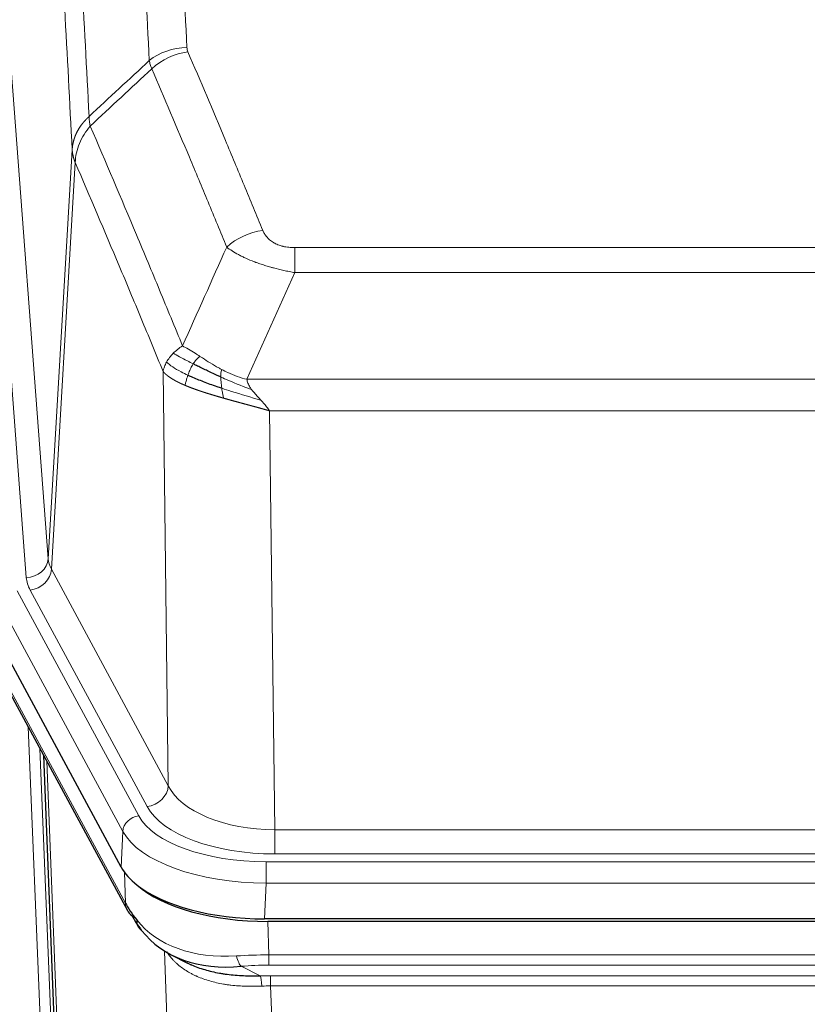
# Model space of a CAD drawing. Header units: inches. Extents: x 0 to 23760, y -13 to 16800.
# Tile 219 of 256: x 17024 to 17168, y 14015 to 14195. Entities that reach past the tile are written whole.
import ezdxf

# ---------------------------------------------------------------- set-up
doc = ezdxf.new("R2010")
doc.units = ezdxf.units.IN
doc.layers.add('1', color=7, linetype='Continuous', true_color=0xffffff)

msp = doc.modelspace()

# ---------------------------------------------------------------- linework, layer by layer
at = {"layer": '1', "color": 110, "linetype": 'Continuous', "lineweight": 13}
for p, q in [((17016.359, 14269.016), (17029.426, 14096.243)), ((17012.367, 14265.59), (17025.434, 14092.817)), ((17029.426, 14096.243), (17033.802, 14170.92)), ((17034.359, 14168.586), (17030.007, 14094.334)), ((17074.452, 14153.039), (17279.794, 14153.039)), ((17074.452, 14148.475), (17074.452, 14153.039)), ((17279.794, 14148.475), (17074.452, 14148.475)), ((17051.359, 14054.791), (17050.401, 14130.442)), ((17065.72, 14128.996), (17288.526, 14128.996)), ((17069.833, 14123.252), (17070.802, 14046.756)), ((17284.413, 14123.252), (17069.833, 14123.252)), ((17030.007, 14094.334), (17051.359, 14054.791)), ((17023.784, 14090.373), (17045.958, 14049.308)), ((17047.483, 14050.982), (17026.131, 14090.526)), ((17043.051, 14046.451), (17020.877, 14087.517)), ((17021.773, 14073.64), (17043.52, 14033.364)), ((17028.813, 13991.483), (17025.79, 14065.534)), ((17027.917, 14061.594), (17030.81, 13990.717)), ((17029.157, 14059.299), (17032.624, 13972.089)), ((17042.758, 14039.93), (17043.051, 14046.451)), ((17070.802, 14042.342), (17070.802, 14046.756)), ((17070.802, 14046.756), (17283.445, 14046.756)), ((17283.445, 14042.342), (17070.802, 14042.342)), ((17069.213, 14040.918), (17285.033, 14040.918)), ((17069.213, 14037.013), (17069.213, 14040.918)), ((17043.52, 14033.364), (17043.344, 14039)), ((17069.213, 14037.013), (17068.92, 14030.492)), ((17285.033, 14037.013), (17069.213, 14037.013)), ((17069.512, 14030.01), (17069.702, 14023.919)), ((17054.11, 13930.474), (17050.674, 14024.614)), ((17069.702, 14022.054), (17069.702, 14023.919)), ((17069.702, 14023.919), (17284.544, 14023.919)), ((17284.544, 14022.054), (17069.702, 14022.054)), ((17064.678, 14021.825), (17068.132, 14020.08)), ((17070.044, 14020.111), (17284.202, 14020.111)), ((17070.044, 14018.246), (17070.044, 14020.111)), ((17070.044, 14018.246), (17073.518, 13923.07)), ((17284.202, 14018.246), (17070.044, 14018.246))]:
    msp.add_line(p, q, dxfattribs=at)
at = {"layer": '1', "color": 2, "linetype": 'Continuous', "lineweight": 25}
for p, q in [((17042.758, 14039.93), (17020.503, 14081.144)), ((17022.132, 14072.31), (17043.879, 14032.034)), ((17032.039, 13974.099), (17028.611, 14060.31)), ((17285.326, 14030.492), (17068.92, 14030.492)), ((17284.735, 14030.01), (17069.512, 14030.01)), ((17052.021, 14023.858), (17054.764, 14022.472))]:
    msp.add_line(p, q, dxfattribs=at)
at = {"layer": '1', "color": 110, "linetype": 'Continuous', "lineweight": 13}
for centre, major_axis, ratio, start_param, end_param in [((17054.756, 14181.291), (-9.987, -0.512), 0.8285973, 4.6699673, 5.4273767), ((17054.944, 14180.499), (-9.188, -3.948), 0.8056434, 4.3791539, 5.1247913), ((17068.605, 14148.037), (-9.245, -3.812), 0.7933159, 4.3962573, 5.1392153), ((17025.434, 14096.365), (3.989, 0.302), 0.8864705, 4.6454478, 6.1638843), ((17049.452, 14096.755), (20.038, 0.241), 0.4621297, 3.1708089, 3.3799603), ((17026.131, 14094.074), (3.52, 1.9), 0.8606628, 4.2773553, 5.7957917), ((17049.452, 14093.207), (24.033, 0.005), 0.4611335, 3.1763491, 3.3855005), ((17047.483, 14054.531), (3.52, 1.9), 0.8606628, 4.2773553, 5.7957917), ((17070.722, 14057.363), (-20.002, 0.126), 0.5302672, 0.2567917, 1.5781041), ((17070.722, 14053.815), (-24.002, 0.049), 0.477994, 0.2537759, 1.5750883), ((17045.958, 14046.647), (2.64, 1.425), 0.8606628, 1.1357626, 2.6541991), ((17069.264, 14052.015), (24.02, 0.03), 0.4619935, 3.3853572, 4.7096668), ((17069.264, 14049.354), (-27.018, 0.111), 0.4567867, 0.246464, 1.5707737), ((17047.399, 14033.935), (3.52, 1.9), 0.8606628, 2.7414655, 3.1415888), ((17069.449, 14045.302), (25.329, 12.681), 0.6929209, 3.2824386, 4.1662755), ((17070.352, 14016.485), (-27.015, 0.091), 0.2751837, 4.7373543, 4.9581852), ((17064.678, 14025.66), (-0.368, 3.983), 0.2964475, 2.0527062, 2.8396422), ((17070.352, 14012.65), (-23.017, 0.318), 0.4083138, 4.7462544, 4.9670852), ((17070.834, 14010.299), (-24.025, 0.387), 0.4081205, 4.7518285, 4.8316761), ((17068.132, 14016.245), (0.131, -3.998), 0.1099517, 2.0830946, 2.8518059), ((17070.834, 14006.463), (-20.023, 0.877), 0.5868265, 4.777515, 4.8573626)]:
    msp.add_ellipse(centre, major_axis=major_axis, ratio=ratio, start_param=start_param, end_param=end_param, dxfattribs=at)
at = {"layer": '1', "color": 2, "linetype": 'Continuous', "lineweight": 25}
for centre, major_axis, ratio, start_param, end_param in [((17068.978, 14042.976), (27.023, 0.034), 0.4619935, 3.3853572, 3.670307), ((17069.537, 14042.485), (27.01, 0.015), 0.4618579, 3.6271853, 4.7111791), ((17068.978, 14042.976), (27.023, 0.034), 0.4619935, 3.670307, 4.7096668), ((17070.352, 14016.485), (-27.355, 20.182), 0.1876908, 0.3765826, 0.5974134), ((17047.399, 14033.935), (3.52, 1.9), 0.8606628, 3.1415888, 3.5094104), ((17067.656, 14013.622), (-23.434, 19.972), 0.1471226, 0.3626514, 0.5834823), ((17049.176, 14031.253), (3.195, 2.407), 0.6715965, 2.6043549, 3.391291), ((17069.449, 14045.302), (23.359, 16.381), 0.7286412, 3.1732971, 4.057134)]:
    msp.add_ellipse(centre, major_axis=major_axis, ratio=ratio, start_param=start_param, end_param=end_param, dxfattribs=at)
at = {"layer": '1', "color": 110, "linetype": 'Continuous', "lineweight": 13}
for points, knots in [([(17042.798, 14372.232), (17043.355, 14365.612), (17044.456, 14352.122), (17046.063, 14331.137), (17047.106, 14316.648), (17047.876, 14305.593), (17048.259, 14300.019), (17048.637, 14294.375), (17048.889, 14290.596), (17049.014, 14288.699), (17049.637, 14279.175), (17050.128, 14271.433), (17050.854, 14259.638), (17051.094, 14255.676), (17051.569, 14247.694), (17051.805, 14243.672), (17052.508, 14231.52), (17053.428, 14215.077), (17054.318, 14198.159), (17054.756, 14189.58)], [0, 0, 0, 0, 0.125, 0.25, 0.375, 0.375, 0.4375, 0.46875, 0.46875, 0.5, 0.5, 0.625, 0.625, 0.6875, 0.6875, 0.75, 0.75, 0.875, 1, 1, 1, 1]), ([(17047.889, 14187.204), (17047.45, 14195.772), (17046.559, 14212.671), (17045.637, 14229.094), (17044.934, 14241.232), (17044.698, 14245.249), (17044.221, 14253.222), (17043.981, 14257.179), (17043.255, 14268.96), (17042.763, 14276.693), (17042.139, 14286.206), (17042.013, 14288.101), (17041.762, 14291.875), (17041.383, 14297.513), (17041, 14303.081), (17040.228, 14314.122), (17039.184, 14328.595), (17037.575, 14349.555), (17036.473, 14363.03), (17035.914, 14369.642)], [0, 0, 0, 0, 0.125, 0.25, 0.25, 0.3125, 0.3125, 0.375, 0.375, 0.5, 0.5, 0.53125, 0.53125, 0.5625, 0.625, 0.625, 0.75, 0.875, 1, 1, 1, 1]), ([(17024.663, 14362.222), (17025.234, 14355.531), (17026.362, 14341.888), (17028.007, 14320.647), (17029.073, 14305.968), (17029.862, 14294.764), (17030.253, 14289.114), (17030.704, 14282.436), (17030.897, 14279.557), (17031.025, 14277.633), (17031.089, 14276.669), (17031.408, 14271.839), (17031.787, 14265.995), (17032.225, 14259.095), (17032.412, 14256.12), (17032.536, 14254.133), (17032.598, 14253.137), (17033.154, 14244.159), (17034.127, 14227.952), (17035.537, 14202.899), (17036.446, 14185.703), (17036.892, 14176.982)], [0, 0, 0, 0, 0.125, 0.25, 0.375, 0.375, 0.4375, 0.46875, 0.484375, 0.484375, 0.5, 0.5, 0.5625, 0.59375, 0.609375, 0.609375, 0.625, 0.625, 0.75, 0.875, 1, 1, 1, 1]), ([(17033.802, 14170.92), (17033.358, 14179.614), (17032.452, 14196.756), (17031.045, 14221.73), (17030.075, 14237.888), (17029.52, 14246.838), (17029.458, 14247.831), (17029.335, 14249.812), (17029.149, 14252.778), (17028.712, 14259.657), (17028.333, 14265.483), (17028.015, 14270.299), (17027.952, 14271.26), (17027.824, 14273.178), (17027.632, 14276.049), (17027.182, 14282.707), (17026.792, 14288.34), (17026.006, 14299.511), (17024.942, 14314.148), (17023.301, 14335.329), (17022.177, 14348.933), (17021.607, 14355.606)], [0, 0, 0, 0, 0.125, 0.25, 0.375, 0.375, 0.390625, 0.390625, 0.40625, 0.4375, 0.5, 0.5, 0.515625, 0.515625, 0.53125, 0.5625, 0.625, 0.625, 0.75, 0.875, 1, 1, 1, 1]), ([(17054.944, 14188.785), (17054.888, 14188.916), (17054.844, 14189.048), (17054.782, 14189.313), (17054.763, 14189.446), (17054.756, 14189.58)], [0, 0, 0, 0, 0.5, 0.5, 1, 1, 1, 1]), ([(17054.944, 14188.785), (17057.229, 14183.444), (17059.51, 14178.058), (17062.926, 14169.91), (17064.063, 14167.182), (17066.336, 14161.705), (17067.471, 14158.954), (17068.605, 14156.193)], [0, 0, 0, 0, 0.5, 0.5, 0.75, 0.75, 1, 1, 1, 1]), ([(17062.025, 14153.135), (17060.889, 14155.894), (17059.753, 14158.642), (17057.478, 14164.115), (17056.339, 14166.84), (17052.919, 14174.98), (17050.636, 14180.362), (17048.347, 14185.698)], [0, 0, 0, 0, 0.25, 0.25, 0.5, 0.5, 1, 1, 1, 1]), ([(17033.802, 14170.92), (17033.803, 14170.935), (17033.805, 14170.965), (17033.808, 14171.01), (17033.811, 14171.054), (17033.815, 14171.099), (17033.819, 14171.144), (17033.823, 14171.189), (17033.827, 14171.234), (17033.832, 14171.278), (17033.837, 14171.323), (17033.842, 14171.368), (17033.847, 14171.412), (17033.853, 14171.457), (17033.859, 14171.502), (17033.865, 14171.546), (17033.871, 14171.591), (17033.878, 14171.636), (17033.884, 14171.68), (17033.892, 14171.725), (17033.899, 14171.769), (17033.907, 14171.814), (17033.914, 14171.858), (17033.923, 14171.902), (17033.931, 14171.947), (17033.94, 14171.991), (17033.948, 14172.035), (17033.958, 14172.08), (17033.967, 14172.124), (17033.977, 14172.168), (17033.986, 14172.212), (17033.997, 14172.256), (17034.007, 14172.3), (17034.018, 14172.344), (17034.028, 14172.388), (17034.04, 14172.432), (17034.051, 14172.476), (17034.063, 14172.52), (17034.074, 14172.564), (17034.087, 14172.607), (17034.099, 14172.651), (17034.112, 14172.695), (17034.124, 14172.738), (17034.137, 14172.782), (17034.151, 14172.825), (17034.164, 14172.869), (17034.178, 14172.912), (17034.192, 14172.955), (17034.207, 14172.999), (17034.221, 14173.042), (17034.236, 14173.085), (17034.251, 14173.128), (17034.266, 14173.171), (17034.282, 14173.214), (17034.298, 14173.257), (17034.314, 14173.3), (17034.33, 14173.343), (17034.347, 14173.385), (17034.363, 14173.428), (17034.38, 14173.47), (17034.398, 14173.513), (17034.415, 14173.555), (17034.433, 14173.598), (17034.451, 14173.64), (17034.469, 14173.682), (17034.487, 14173.724), (17034.506, 14173.766), (17034.525, 14173.808), (17034.544, 14173.85), (17034.563, 14173.892), (17034.583, 14173.933), (17034.603, 14173.975), (17034.623, 14174.017), (17034.643, 14174.058), (17034.664, 14174.099), (17034.685, 14174.141), (17034.712, 14174.194), (17034.745, 14174.259), (17034.786, 14174.336), (17034.828, 14174.412), (17034.87, 14174.488), (17034.914, 14174.564), (17034.958, 14174.64), (17035.002, 14174.715), (17035.048, 14174.79), (17035.094, 14174.865), (17035.141, 14174.939), (17035.189, 14175.013), (17035.238, 14175.086), (17035.288, 14175.16), (17035.338, 14175.233), (17035.389, 14175.305), (17035.44, 14175.377), (17035.493, 14175.449), (17035.546, 14175.52), (17035.6, 14175.591), (17035.654, 14175.662), (17035.71, 14175.732), (17035.766, 14175.802), (17035.823, 14175.871), (17035.88, 14175.94), (17035.938, 14176.009), (17035.997, 14176.077), (17036.057, 14176.144), (17036.117, 14176.211), (17036.178, 14176.278), (17036.24, 14176.345), (17036.302, 14176.41), (17036.365, 14176.476), (17036.428, 14176.541), (17036.493, 14176.605), (17036.558, 14176.669), (17036.623, 14176.733), (17036.689, 14176.796), (17036.756, 14176.858), (17036.824, 14176.92), (17036.869, 14176.961), (17036.892, 14176.982)], [0, 0, 0, 0, 0.0066687, 0.0133374, 0.0200061, 0.0266746, 0.0333432, 0.0400116, 0.0466801, 0.0533484, 0.0600168, 0.066685, 0.0733532, 0.0800214, 0.0866895, 0.0933575, 0.1000255, 0.1066935, 0.1133614, 0.1200292, 0.126697, 0.1333647, 0.1400324, 0.1467001, 0.1533676, 0.1600352, 0.1667026, 0.1733701, 0.1800374, 0.1867047, 0.193372, 0.2000392, 0.2067064, 0.2133735, 0.2200405, 0.2267075, 0.2333745, 0.2400414, 0.2467082, 0.253375, 0.2600418, 0.2667085, 0.2733751, 0.2800417, 0.2867082, 0.2933747, 0.3000412, 0.3067075, 0.3133739, 0.3200401, 0.3267064, 0.3333725, 0.3400387, 0.3467047, 0.3533708, 0.3600367, 0.3667026, 0.3733685, 0.3800343, 0.3867001, 0.3933658, 0.4000315, 0.4066971, 0.4133626, 0.4200281, 0.4266936, 0.433359, 0.4400243, 0.4466896, 0.4533549, 0.4600201, 0.4666852, 0.4733503, 0.4800154, 0.4866804, 0.4933453, 0.5000102, 0.5125098, 0.5250093, 0.5375088, 0.5500082, 0.5625077, 0.5750071, 0.5875066, 0.600006, 0.6125054, 0.6250049, 0.6375043, 0.6500037, 0.6625032, 0.6750026, 0.6875021, 0.7000016, 0.7125011, 0.7250006, 0.7375001, 0.7499997, 0.7624993, 0.7749989, 0.7874985, 0.7999982, 0.812498, 0.8249977, 0.8374975, 0.8499974, 0.8624973, 0.8749972, 0.8874972, 0.8999973, 0.9124974, 0.9249976, 0.9374978, 0.9499981, 0.9624985, 0.9749989, 0.9874994, 1, 1, 1, 1]), ([(17037.104, 14175.244), (17037.029, 14175.538), (17036.986, 14175.841), (17036.928, 14176.431), (17036.913, 14176.718), (17036.892, 14176.982)], [0, 0, 0, 0, 0.5, 0.5, 1, 1, 1, 1]), ([(17034.359, 14168.586), (17034.38, 14169.17), (17034.458, 14169.757), (17034.721, 14170.924), (17034.907, 14171.503), (17035.378, 14172.634), (17035.664, 14173.187), (17036.322, 14174.251), (17036.695, 14174.761), (17037.104, 14175.244)], [0, 0, 0, 0, 0.25, 0.25, 0.5, 0.5, 0.75, 0.75, 1, 1, 1, 1]), ([(17037.104, 14175.244), (17039.926, 14168.689), (17042.742, 14162.065), (17046.955, 14152.026), (17048.358, 14148.662), (17051.16, 14141.9), (17052.56, 14138.502), (17053.958, 14135.087)], [0, 0, 0, 0, 0.5, 0.5, 0.75, 0.75, 1, 1, 1, 1]), ([(17034.359, 14168.586), (17034.354, 14168.599), (17034.343, 14168.624), (17034.328, 14168.662), (17034.313, 14168.701), (17034.298, 14168.74), (17034.283, 14168.78), (17034.267, 14168.821), (17034.252, 14168.862), (17034.236, 14168.904), (17034.221, 14168.947), (17034.206, 14168.99), (17034.19, 14169.034), (17034.175, 14169.078), (17034.16, 14169.123), (17034.144, 14169.169), (17034.129, 14169.215), (17034.114, 14169.262), (17034.099, 14169.309), (17034.085, 14169.357), (17034.07, 14169.406), (17034.056, 14169.455), (17034.041, 14169.505), (17034.027, 14169.556), (17034.013, 14169.607), (17034, 14169.659), (17033.987, 14169.711), (17033.966, 14169.796), (17033.94, 14169.908), (17033.911, 14170.045), (17033.888, 14170.172), (17033.868, 14170.289), (17033.853, 14170.396), (17033.84, 14170.494), (17033.83, 14170.581), (17033.822, 14170.658), (17033.816, 14170.725), (17033.811, 14170.782), (17033.808, 14170.829), (17033.805, 14170.866), (17033.804, 14170.893), (17033.803, 14170.91), (17033.802, 14170.918), (17033.802, 14170.92)], [0, 0, 0, 0, 0.0155037, 0.0313049, 0.0474035, 0.0637997, 0.0804935, 0.097485, 0.1147743, 0.1323613, 0.1502462, 0.1684289, 0.1869096, 0.2056883, 0.224765, 0.2441397, 0.2638126, 0.2837835, 0.3040527, 0.32462, 0.3454856, 0.3666494, 0.3881116, 0.409872, 0.4319308, 0.454288, 0.4769435, 0.4998975, 0.5635611, 0.6228928, 0.6778927, 0.7285606, 0.7748966, 0.8169007, 0.8545729, 0.8879131, 0.9169214, 0.9415977, 0.9619421, 0.9779545, 0.989635, 0.9969835, 1, 1, 1, 1]), ([(17050.401, 14130.442), (17049.07, 14133.682), (17047.738, 14136.908), (17045.07, 14143.328), (17043.735, 14146.522), (17039.724, 14156.058), (17037.044, 14162.354), (17034.359, 14168.586)], [0, 0, 0, 0, 0.25, 0.25, 0.5, 0.5, 1, 1, 1, 1]), ([(17074.452, 14153.039), (17074.269, 14153.039), (17074.087, 14153.043), (17073.723, 14153.062), (17073.543, 14153.076), (17073.188, 14153.114), (17073.012, 14153.138), (17072.666, 14153.197), (17072.495, 14153.231), (17072.284, 14153.281), (17072.242, 14153.292), (17072.158, 14153.313), (17072.034, 14153.346), (17071.912, 14153.382), (17071.673, 14153.456), (17071.366, 14153.566), (17071.078, 14153.693), (17070.905, 14153.778), (17070.871, 14153.795), (17070.803, 14153.83), (17070.769, 14153.848), (17070.669, 14153.902), (17070.604, 14153.939), (17070.415, 14154.052), (17070.295, 14154.131), (17070.069, 14154.293), (17069.962, 14154.377), (17069.759, 14154.55), (17069.663, 14154.639), (17069.55, 14154.753), (17069.528, 14154.776), (17069.484, 14154.822), (17069.463, 14154.845), (17069.399, 14154.915), (17069.358, 14154.962), (17069.239, 14155.104), (17069.166, 14155.2), (17069.029, 14155.393), (17068.965, 14155.491), (17068.788, 14155.787), (17068.689, 14155.988), (17068.605, 14156.193)], [0, 0, 0, 0, 0.0625, 0.0625, 0.125, 0.125, 0.1875, 0.1875, 0.25, 0.25, 0.265625, 0.265625, 0.28125, 0.3125, 0.3125, 0.375, 0.4375, 0.4375, 0.453125, 0.453125, 0.46875, 0.46875, 0.5, 0.5, 0.5625, 0.5625, 0.625, 0.625, 0.6875, 0.6875, 0.703125, 0.703125, 0.71875, 0.71875, 0.75, 0.75, 0.8125, 0.8125, 0.875, 0.875, 1, 1, 1, 1]), ([(17074.452, 14148.475), (17074.117, 14148.536), (17073.784, 14148.599), (17073.121, 14148.733), (17072.792, 14148.802), (17071.817, 14149.02), (17071.179, 14149.176), (17070.476, 14149.365), (17070.398, 14149.386), (17070.243, 14149.429), (17070.165, 14149.45), (17069.934, 14149.515), (17069.781, 14149.559), (17069.327, 14149.693), (17068.732, 14149.875), (17068.159, 14150.067), (17067.738, 14150.214), (17067.529, 14150.289), (17067.324, 14150.364), (17067.187, 14150.415), (17067.12, 14150.44), (17066.514, 14150.671), (17066.006, 14150.881), (17065.287, 14151.205), (17065.054, 14151.314), (17064.716, 14151.48), (17064.605, 14151.535), (17064.386, 14151.647), (17064.279, 14151.703), (17063.752, 14151.985), (17063.363, 14152.213), (17062.649, 14152.672), (17062.322, 14152.903), (17062.025, 14153.135)], [0, 0, 0, 0, 0.0625, 0.0625, 0.125, 0.125, 0.25, 0.25, 0.265625, 0.265625, 0.28125, 0.28125, 0.3125, 0.3125, 0.375, 0.4375, 0.4375, 0.46875, 0.484375, 0.484375, 0.5, 0.5, 0.625, 0.625, 0.6875, 0.6875, 0.71875, 0.71875, 0.75, 0.75, 0.875, 0.875, 1, 1, 1, 1]), ([(17052.251, 14133.743), (17052.497, 14133.987), (17052.763, 14134.222), (17053.333, 14134.672), (17053.637, 14134.886), (17053.958, 14135.087)], [0, 0, 0, 0, 0.5, 0.5, 1, 1, 1, 1]), ([(17057.133, 14133.192), (17056.834, 14133.386), (17056.544, 14133.574), (17055.417, 14134.294), (17054.651, 14134.76), (17053.958, 14135.087)], [0, 0, 0, 0, 0.25, 0.25, 1, 1, 1, 1]), ([(17051.04, 14132.155), (17051.197, 14132.43), (17051.377, 14132.701), (17051.781, 14133.233), (17052.005, 14133.492), (17052.251, 14133.743)], [0, 0, 0, 0, 0.5, 0.5, 1, 1, 1, 1]), ([(17055.909, 14131.812), (17055.537, 14132), (17055.181, 14132.182), (17053.82, 14132.888), (17052.949, 14133.36), (17052.251, 14133.743)], [0, 0, 0, 0, 0.25, 0.25, 1, 1, 1, 1]), ([(17050.401, 14130.442), (17050.458, 14130.727), (17050.54, 14131.015), (17050.754, 14131.587), (17050.885, 14131.873), (17051.04, 14132.155)], [0, 0, 0, 0, 0.5, 0.5, 1, 1, 1, 1]), ([(17054.923, 14129.739), (17054.488, 14129.943), (17054.078, 14130.147), (17052.548, 14130.962), (17051.653, 14131.571), (17051.04, 14132.155)], [0, 0, 0, 0, 0.25, 0.25, 1, 1, 1, 1]), ([(17054.923, 14129.739), (17054.954, 14129.827), (17054.986, 14129.916), (17055.121, 14130.273), (17055.234, 14130.544), (17055.483, 14131.072), (17055.619, 14131.33), (17055.811, 14131.655), (17055.859, 14131.734), (17055.909, 14131.812)], [0, 0, 0, 0, 0.125, 0.125, 0.5, 0.5, 0.875, 0.875, 1, 1, 1, 1]), ([(17055.909, 14131.812), (17056.007, 14131.967), (17056.109, 14132.115), (17056.366, 14132.459), (17056.523, 14132.643), (17056.834, 14132.958), (17056.987, 14133.09), (17057.133, 14133.192)], [0, 0, 0, 0, 0.25, 0.25, 0.625, 0.625, 1, 1, 1, 1]), ([(17061.102, 14130.784), (17060.922, 14130.88), (17060.744, 14130.978), (17060.037, 14131.372), (17059.522, 14131.679), (17058.528, 14132.293), (17058.048, 14132.6), (17057.434, 14132.997), (17057.283, 14133.095), (17057.133, 14133.192)], [0, 0, 0, 0, 0.125, 0.125, 0.5, 0.5, 0.875, 0.875, 1, 1, 1, 1]), ([(17054.433, 14127.893), (17054.421, 14127.898), (17054.398, 14127.908), (17054.363, 14127.923), (17054.328, 14127.938), (17054.292, 14127.953), (17054.256, 14127.969), (17054.219, 14127.985), (17054.182, 14128.001), (17054.145, 14128.017), (17054.107, 14128.033), (17054.069, 14128.05), (17054.031, 14128.067), (17053.992, 14128.084), (17053.953, 14128.101), (17053.913, 14128.119), (17053.873, 14128.137), (17053.833, 14128.155), (17053.793, 14128.173), (17053.752, 14128.192), (17053.711, 14128.21), (17053.67, 14128.229), (17053.628, 14128.249), (17053.586, 14128.268), (17053.544, 14128.288), (17053.502, 14128.308), (17053.459, 14128.328), (17053.416, 14128.348), (17053.373, 14128.369), (17053.329, 14128.39), (17053.286, 14128.411), (17053.242, 14128.433), (17053.198, 14128.454), (17053.154, 14128.476), (17053.109, 14128.498), (17053.065, 14128.521), (17053.02, 14128.543), (17052.975, 14128.566), (17052.93, 14128.589), (17052.884, 14128.613), (17052.839, 14128.637), (17052.793, 14128.661), (17052.748, 14128.685), (17052.702, 14128.709), (17052.656, 14128.734), (17052.61, 14128.759), (17052.564, 14128.784), (17052.518, 14128.81), (17052.472, 14128.836), (17052.426, 14128.862), (17052.38, 14128.888), (17052.333, 14128.915), (17052.287, 14128.941), (17052.241, 14128.969), (17052.195, 14128.996), (17052.148, 14129.024), (17052.102, 14129.052), (17052.056, 14129.08), (17052.01, 14129.108), (17051.964, 14129.137), (17051.918, 14129.166), (17051.872, 14129.195), (17051.827, 14129.225), (17051.781, 14129.255), (17051.736, 14129.285), (17051.69, 14129.316), (17051.645, 14129.346), (17051.6, 14129.377), (17051.555, 14129.409), (17051.511, 14129.44), (17051.466, 14129.472), (17051.422, 14129.504), (17051.378, 14129.537), (17051.335, 14129.569), (17051.291, 14129.602), (17051.248, 14129.636), (17051.205, 14129.669), (17051.163, 14129.703), (17051.121, 14129.737), (17051.079, 14129.772), (17051.037, 14129.806), (17050.996, 14129.841), (17050.955, 14129.877), (17050.915, 14129.912), (17050.875, 14129.948), (17050.836, 14129.984), (17050.797, 14130.021), (17050.758, 14130.058), (17050.72, 14130.095), (17050.682, 14130.132), (17050.645, 14130.17), (17050.609, 14130.208), (17050.572, 14130.246), (17050.537, 14130.285), (17050.502, 14130.323), (17050.468, 14130.362), (17050.434, 14130.402), (17050.412, 14130.428), (17050.401, 14130.442)], [0, 0, 0, 0, 0.0060657, 0.012223, 0.0184718, 0.0248123, 0.0312443, 0.0377679, 0.0443831, 0.0510899, 0.0578883, 0.0647782, 0.0717598, 0.0788329, 0.0859977, 0.093254, 0.1006019, 0.1080414, 0.1155725, 0.1231952, 0.1309095, 0.1387154, 0.1466129, 0.1546019, 0.1626826, 0.1708549, 0.1791188, 0.1874742, 0.1959213, 0.20446, 0.2130903, 0.2218121, 0.2306256, 0.2395307, 0.2485274, 0.2576156, 0.2667955, 0.276067, 0.2854301, 0.2948848, 0.3044311, 0.314069, 0.3237985, 0.3336196, 0.3435324, 0.3535367, 0.3636326, 0.3738202, 0.3840993, 0.3944701, 0.4049324, 0.4154864, 0.426132, 0.4368691, 0.4476979, 0.4586183, 0.4696303, 0.480734, 0.4919292, 0.503216, 0.5145945, 0.5260645, 0.5376262, 0.5492795, 0.5610244, 0.5728609, 0.584789, 0.5968087, 0.60892, 0.621123, 0.6334175, 0.6458037, 0.6582815, 0.6708509, 0.6835119, 0.6962645, 0.7091087, 0.7220445, 0.735072, 0.748191, 0.7614017, 0.774704, 0.7880979, 0.8015834, 0.8151605, 0.8288293, 0.8425896, 0.8564416, 0.8703852, 0.8844204, 0.8985472, 0.9127656, 0.9270756, 0.9414773, 0.9559705, 0.9705554, 0.9852319, 1, 1, 1, 1]), ([(17054.433, 14127.893), (17054.469, 14128.074), (17054.511, 14128.279), (17054.616, 14128.725), (17054.679, 14128.966), (17054.805, 14129.388), (17054.861, 14129.562), (17054.923, 14129.739)], [0, 0, 0, 0, 0.375, 0.375, 0.75, 0.75, 1, 1, 1, 1]), ([(17060.952, 14129.415), (17060.951, 14129.57), (17060.952, 14129.718), (17060.966, 14130.061), (17060.982, 14130.245), (17061.03, 14130.557), (17061.062, 14130.687), (17061.102, 14130.784)], [0, 0, 0, 0, 0.25, 0.25, 0.625, 0.625, 1, 1, 1, 1]), ([(17065.72, 14128.996), (17064.5, 14129.262), (17063.324, 14129.704), (17061.83, 14130.407), (17061.463, 14130.593), (17061.102, 14130.784)], [0, 0, 0, 0, 0.75, 0.75, 1, 1, 1, 1]), ([(17066.591, 14127.097), (17065.181, 14127.619), (17063.744, 14128.203), (17061.874, 14129.007), (17061.41, 14129.211), (17060.952, 14129.415)], [0, 0, 0, 0, 0.75, 0.75, 1, 1, 1, 1]), ([(17061.121, 14127.355), (17061.109, 14127.442), (17061.097, 14127.529), (17061.053, 14127.882), (17061.024, 14128.151), (17060.98, 14128.677), (17060.965, 14128.934), (17060.955, 14129.258), (17060.953, 14129.337), (17060.952, 14129.415)], [0, 0, 0, 0, 0.125, 0.125, 0.5, 0.5, 0.875, 0.875, 1, 1, 1, 1]), ([(17066.591, 14127.097), (17066.473, 14127.255), (17066.363, 14127.412), (17066.114, 14127.807), (17065.989, 14128.043), (17065.803, 14128.519), (17065.742, 14128.757), (17065.72, 14128.996)], [0, 0, 0, 0, 0.25, 0.25, 0.625, 0.625, 1, 1, 1, 1]), ([(17061.436, 14125.562), (17061.414, 14125.568), (17061.37, 14125.58), (17061.304, 14125.599), (17061.238, 14125.618), (17061.172, 14125.637), (17061.106, 14125.655), (17061.04, 14125.674), (17060.973, 14125.693), (17060.907, 14125.712), (17060.841, 14125.731), (17060.774, 14125.751), (17060.708, 14125.77), (17060.641, 14125.789), (17060.575, 14125.808), (17060.508, 14125.828), (17060.442, 14125.847), (17060.375, 14125.866), (17060.308, 14125.886), (17060.241, 14125.905), (17060.175, 14125.925), (17060.108, 14125.945), (17060.041, 14125.964), (17059.974, 14125.984), (17059.907, 14126.004), (17059.84, 14126.024), (17059.773, 14126.044), (17059.706, 14126.064), (17059.639, 14126.084), (17059.572, 14126.104), (17059.505, 14126.124), (17059.438, 14126.144), (17059.371, 14126.164), (17059.304, 14126.185), (17059.237, 14126.205), (17059.169, 14126.226), (17059.102, 14126.246), (17059.035, 14126.267), (17058.968, 14126.287), (17058.901, 14126.308), (17058.834, 14126.329), (17058.767, 14126.349), (17058.7, 14126.37), (17058.633, 14126.391), (17058.566, 14126.412), (17058.499, 14126.433), (17058.432, 14126.454), (17058.365, 14126.475), (17058.298, 14126.497), (17058.231, 14126.518), (17058.164, 14126.539), (17058.097, 14126.561), (17058.03, 14126.582), (17057.963, 14126.604), (17057.897, 14126.625), (17057.83, 14126.647), (17057.763, 14126.669), (17057.697, 14126.69), (17057.63, 14126.712), (17057.564, 14126.734), (17057.497, 14126.756), (17057.431, 14126.778), (17057.365, 14126.8), (17057.298, 14126.823), (17057.232, 14126.845), (17057.166, 14126.867), (17057.1, 14126.89), (17057.034, 14126.912), (17056.968, 14126.935), (17056.902, 14126.957), (17056.837, 14126.98), (17056.771, 14127.002), (17056.705, 14127.025), (17056.64, 14127.048), (17056.575, 14127.071), (17056.509, 14127.094), (17056.444, 14127.117), (17056.379, 14127.14), (17056.314, 14127.163), (17056.25, 14127.187), (17056.185, 14127.21), (17056.12, 14127.234), (17056.056, 14127.257), (17055.991, 14127.281), (17055.927, 14127.304), (17055.863, 14127.328), (17055.799, 14127.352), (17055.735, 14127.376), (17055.672, 14127.399), (17055.608, 14127.423), (17055.545, 14127.448), (17055.482, 14127.472), (17055.419, 14127.496), (17055.356, 14127.52), (17055.293, 14127.545), (17055.23, 14127.569), (17055.168, 14127.593), (17055.106, 14127.618), (17055.044, 14127.643), (17054.982, 14127.667), (17054.92, 14127.692), (17054.858, 14127.717), (17054.797, 14127.742), (17054.736, 14127.767), (17054.675, 14127.792), (17054.614, 14127.817), (17054.553, 14127.843), (17054.493, 14127.868), (17054.453, 14127.885), (17054.433, 14127.893)], [0, 0, 0, 0, 0.0082024, 0.0164263, 0.0246716, 0.0329384, 0.0412265, 0.0495362, 0.0578672, 0.0662198, 0.0745938, 0.0829892, 0.0914062, 0.0998446, 0.1083045, 0.1167859, 0.1252887, 0.1338131, 0.1423589, 0.1509263, 0.1595151, 0.1681255, 0.1767574, 0.1854108, 0.1940858, 0.2027822, 0.2115002, 0.2202398, 0.2290008, 0.2377835, 0.2465876, 0.2554134, 0.2642606, 0.2731295, 0.2820199, 0.2909319, 0.2998654, 0.3088206, 0.3177973, 0.3267956, 0.3358154, 0.3448569, 0.35392, 0.3630047, 0.3721109, 0.3812388, 0.3903883, 0.3995594, 0.4087522, 0.4179665, 0.4272025, 0.4364601, 0.4457393, 0.4550402, 0.4643627, 0.4737069, 0.4830727, 0.4924601, 0.5018692, 0.5113, 0.5207524, 0.5302265, 0.5397222, 0.5492397, 0.5587788, 0.5683395, 0.577922, 0.5875261, 0.5971519, 0.6067994, 0.6164686, 0.6261595, 0.6358721, 0.6456064, 0.6553624, 0.6651401, 0.6749395, 0.6847606, 0.6946034, 0.704468, 0.7143542, 0.7242622, 0.734192, 0.7441434, 0.7541166, 0.7641115, 0.7741282, 0.7841666, 0.7942268, 0.8043087, 0.8144123, 0.8245377, 0.8346848, 0.8448538, 0.8550444, 0.8652568, 0.875491, 0.885747, 0.8960247, 0.9063242, 0.9166455, 0.9269886, 0.9373534, 0.9477401, 0.9581485, 0.9685787, 0.9790306, 0.9895044, 1, 1, 1, 1]), ([(17061.436, 14125.562), (17061.402, 14125.733), (17061.363, 14125.929), (17061.281, 14126.361), (17061.238, 14126.596), (17061.171, 14127.009), (17061.145, 14127.18), (17061.121, 14127.355)], [0, 0, 0, 0, 0.375, 0.375, 0.75, 0.75, 1, 1, 1, 1]), ([(17068.262, 14125.2), (17066.49, 14125.704), (17064.66, 14126.234), (17062.287, 14126.976), (17061.699, 14127.164), (17061.121, 14127.355)], [0, 0, 0, 0, 0.75, 0.75, 1, 1, 1, 1]), ([(17068.262, 14125.2), (17068.189, 14125.28), (17068.114, 14125.359), (17067.818, 14125.677), (17067.597, 14125.915), (17067.169, 14126.388), (17066.964, 14126.625), (17066.712, 14126.94), (17066.65, 14127.018), (17066.591, 14127.097)], [0, 0, 0, 0, 0.125, 0.125, 0.5, 0.5, 0.875, 0.875, 1, 1, 1, 1]), ([(17069.833, 14123.252), (17069.811, 14123.258), (17069.767, 14123.271), (17069.7, 14123.29), (17069.634, 14123.308), (17069.567, 14123.327), (17069.5, 14123.346), (17069.434, 14123.365), (17069.367, 14123.384), (17069.299, 14123.403), (17069.232, 14123.422), (17069.165, 14123.441), (17069.098, 14123.46), (17069.03, 14123.479), (17068.963, 14123.497), (17068.895, 14123.516), (17068.827, 14123.535), (17068.759, 14123.554), (17068.691, 14123.573), (17068.623, 14123.592), (17068.555, 14123.611), (17068.487, 14123.63), (17068.418, 14123.649), (17068.35, 14123.668), (17068.281, 14123.687), (17068.213, 14123.706), (17068.144, 14123.725), (17068.075, 14123.744), (17068.006, 14123.763), (17067.937, 14123.782), (17067.868, 14123.801), (17067.799, 14123.82), (17067.73, 14123.838), (17067.66, 14123.857), (17067.591, 14123.876), (17067.521, 14123.896), (17067.452, 14123.915), (17067.382, 14123.934), (17067.312, 14123.953), (17067.243, 14123.972), (17067.173, 14123.991), (17067.103, 14124.01), (17067.033, 14124.029), (17066.963, 14124.048), (17066.892, 14124.067), (17066.822, 14124.086), (17066.752, 14124.105), (17066.681, 14124.124), (17066.611, 14124.143), (17066.54, 14124.163), (17066.47, 14124.182), (17066.399, 14124.201), (17066.328, 14124.22), (17066.258, 14124.239), (17066.187, 14124.258), (17066.116, 14124.278), (17066.045, 14124.297), (17065.974, 14124.316), (17065.903, 14124.335), (17065.832, 14124.354), (17065.76, 14124.374), (17065.689, 14124.393), (17065.618, 14124.412), (17065.546, 14124.432), (17065.475, 14124.451), (17065.403, 14124.47), (17065.332, 14124.49), (17065.26, 14124.509), (17065.189, 14124.528), (17065.117, 14124.548), (17065.045, 14124.567), (17064.974, 14124.587), (17064.902, 14124.606), (17064.83, 14124.625), (17064.758, 14124.645), (17064.686, 14124.664), (17064.614, 14124.684), (17064.542, 14124.703), (17064.47, 14124.723), (17064.398, 14124.743), (17064.326, 14124.762), (17064.254, 14124.782), (17064.182, 14124.801), (17064.11, 14124.821), (17064.038, 14124.841), (17063.966, 14124.86), (17063.893, 14124.88), (17063.821, 14124.9), (17063.749, 14124.919), (17063.677, 14124.939), (17063.604, 14124.959), (17063.532, 14124.979), (17063.46, 14124.998), (17063.387, 14125.018), (17063.315, 14125.038), (17063.243, 14125.058), (17063.17, 14125.078), (17063.098, 14125.098), (17063.026, 14125.118), (17062.953, 14125.138), (17062.881, 14125.158), (17062.809, 14125.177), (17062.736, 14125.198), (17062.664, 14125.218), (17062.591, 14125.238), (17062.519, 14125.258), (17062.447, 14125.278), (17062.374, 14125.298), (17062.302, 14125.318), (17062.23, 14125.338), (17062.157, 14125.358), (17062.085, 14125.379), (17062.013, 14125.399), (17061.941, 14125.419), (17061.868, 14125.439), (17061.796, 14125.46), (17061.724, 14125.48), (17061.652, 14125.5), (17061.58, 14125.521), (17061.508, 14125.541), (17061.46, 14125.555), (17061.436, 14125.562)], [0, 0, 0, 0, 0.007775, 0.0155603, 0.0233558, 0.0311618, 0.038978, 0.0468046, 0.0546416, 0.0624889, 0.0703466, 0.0782147, 0.0860931, 0.093982, 0.1018813, 0.109791, 0.1177112, 0.1256417, 0.1335828, 0.1415343, 0.1494962, 0.1574687, 0.1654516, 0.173445, 0.1814489, 0.1894634, 0.1974883, 0.2055238, 0.2135699, 0.2216264, 0.2296936, 0.2377713, 0.2458596, 0.2539585, 0.2620679, 0.270188, 0.2783187, 0.28646, 0.2946119, 0.3027745, 0.3109477, 0.3191316, 0.3273261, 0.3355314, 0.3437472, 0.3519738, 0.3602111, 0.3684591, 0.3767178, 0.3849872, 0.3932673, 0.4015582, 0.4098598, 0.4181722, 0.4264954, 0.4348293, 0.443174, 0.4515295, 0.4598958, 0.4682728, 0.4766607, 0.4850594, 0.493469, 0.5018893, 0.5103206, 0.5187626, 0.5272155, 0.5356793, 0.544154, 0.5526395, 0.561136, 0.5696433, 0.5781615, 0.5866906, 0.5952307, 0.6037817, 0.6123436, 0.6209165, 0.6295003, 0.638095, 0.6467007, 0.6553174, 0.6639451, 0.6725838, 0.6812334, 0.6898941, 0.6985657, 0.7072484, 0.7159421, 0.7246468, 0.7333625, 0.7420893, 0.7508272, 0.759576, 0.768336, 0.777107, 0.7858891, 0.7946823, 0.8034866, 0.812302, 0.8211284, 0.829966, 0.8388147, 0.8476746, 0.8565455, 0.8654276, 0.8743209, 0.8832252, 0.8921408, 0.9010675, 0.9100054, 0.9189544, 0.9279147, 0.9368861, 0.9458688, 0.9548626, 0.9638676, 0.9728839, 0.9819114, 0.9909501, 1, 1, 1, 1]), ([(17069.833, 14123.252), (17069.681, 14123.5), (17069.505, 14123.747), (17069.122, 14124.236), (17068.914, 14124.479), (17068.557, 14124.88), (17068.41, 14125.04), (17068.262, 14125.2)], [0, 0, 0, 0, 0.375, 0.375, 0.75, 0.75, 1, 1, 1, 1]), ([(17068.45, 14018.217), (17067.962, 14018.197), (17067.478, 14018.184), (17066.518, 14018.175), (17066.043, 14018.178), (17065.1, 14018.205), (17064.634, 14018.227), (17063.708, 14018.291), (17063.25, 14018.333), (17062.568, 14018.413), (17062.342, 14018.442), (17062.005, 14018.49), (17061.892, 14018.506), (17061.669, 14018.541), (17061.558, 14018.559), (17061.007, 14018.652), (17060.575, 14018.737), (17059.732, 14018.928), (17058.908, 14019.14), (17058.122, 14019.395), (17057.355, 14019.671), (17056.982, 14019.82), (17056.573, 14020), (17056.527, 14020.02), (17056.437, 14020.061), (17056.392, 14020.081), (17056.258, 14020.143), (17055.992, 14020.269), (17055.734, 14020.399), (17055.229, 14020.667), (17054.907, 14020.854), (17054.29, 14021.244), (17053.996, 14021.447), (17053.435, 14021.869), (17053.169, 14022.088), (17052.791, 14022.426), (17052.669, 14022.541), (17052.491, 14022.716), (17052.432, 14022.774), (17052.317, 14022.892), (17052.26, 14022.952), (17051.983, 14023.25), (17051.777, 14023.493), (17051.399, 14023.986), (17051.227, 14024.236), (17051.071, 14024.488)], [0, 0, 0, 0, 0.0625, 0.0625, 0.125, 0.125, 0.1875, 0.1875, 0.25, 0.25, 0.28125, 0.28125, 0.296875, 0.296875, 0.3125, 0.3125, 0.375, 0.375, 0.4375, 0.5, 0.5, 0.5625, 0.5625, 0.5703125, 0.5703125, 0.578125, 0.578125, 0.59375, 0.625, 0.625, 0.6875, 0.6875, 0.75, 0.75, 0.8125, 0.8125, 0.84375, 0.84375, 0.859375, 0.859375, 0.875, 0.875, 0.9375, 0.9375, 1, 1, 1, 1])]:
    msp.add_open_spline(points, degree=3, knots=knots, dxfattribs=at)
for points in [[(17036.892, 14176.982), (17040.557, 14180.39), (17044.222, 14183.798), (17047.889, 14187.204)], [(17048.347, 14185.698), (17044.599, 14182.215), (17040.851, 14178.73), (17037.104, 14175.244)], [(17048.347, 14185.698), (17048.235, 14185.956), (17048.046, 14186.466), (17047.929, 14186.96), (17047.889, 14187.204)], [(17053.958, 14135.087), (17056.632, 14141.109), (17059.321, 14147.125), (17062.025, 14153.135)], [(17074.452, 14148.475), (17071.524, 14141.989), (17068.613, 14135.496), (17065.72, 14128.996)]]:
    msp.add_open_spline(points, degree=3, dxfattribs=at)
at = {"layer": '1', "color": 2, "linetype": 'Continuous', "lineweight": 25}
for points, knots in [([(17060.952, 14129.415), (17060.723, 14129.517), (17060.496, 14129.619), (17059.595, 14130.029), (17058.935, 14130.336), (17057.666, 14130.941), (17057.056, 14131.239), (17056.284, 14131.623), (17056.094, 14131.718), (17055.909, 14131.812)], [0, 0, 0, 0, 0.125, 0.125, 0.5, 0.5, 0.875, 0.875, 1, 1, 1, 1]), ([(17061.121, 14127.355), (17060.832, 14127.45), (17060.545, 14127.546), (17059.412, 14127.932), (17058.588, 14128.228), (17057.024, 14128.826), (17056.282, 14129.129), (17055.364, 14129.535), (17055.14, 14129.637), (17054.923, 14129.739)], [0, 0, 0, 0, 0.125, 0.125, 0.5, 0.5, 0.875, 0.875, 1, 1, 1, 1]), ([(17054.713, 14022.497), (17054.816, 14022.445), (17054.921, 14022.394), (17055.118, 14022.299), (17055.211, 14022.256), (17055.351, 14022.192), (17055.398, 14022.17), (17055.493, 14022.128), (17055.92, 14021.939), (17056.361, 14021.764), (17057.168, 14021.474), (17057.997, 14021.204), (17058.869, 14020.976), (17059.764, 14020.769), (17060.222, 14020.675), (17060.808, 14020.57), (17060.926, 14020.55), (17061.164, 14020.511), (17061.283, 14020.492), (17061.643, 14020.437), (17061.883, 14020.403), (17062.608, 14020.31), (17063.096, 14020.258), (17064.08, 14020.174), (17064.576, 14020.142), (17065.577, 14020.095), (17066.082, 14020.081), (17067.1, 14020.069), (17067.614, 14020.071), (17068.132, 14020.08)], [0, 0, 0, 0, 0.0294734, 0.0294734, 0.0550135, 0.0550135, 0.0677836, 0.0677836, 0.0805537, 0.1827144, 0.1827144, 0.2848751, 0.3870358, 0.3870358, 0.4891965, 0.4891965, 0.5147367, 0.5147367, 0.5402769, 0.5402769, 0.5913572, 0.5913572, 0.6935179, 0.6935179, 0.7956786, 0.7956786, 0.8978393, 0.8978393, 1, 1, 1, 1])]:
    msp.add_open_spline(points, degree=3, knots=knots, dxfattribs=at)

doc.saveas('drawing.dxf')
